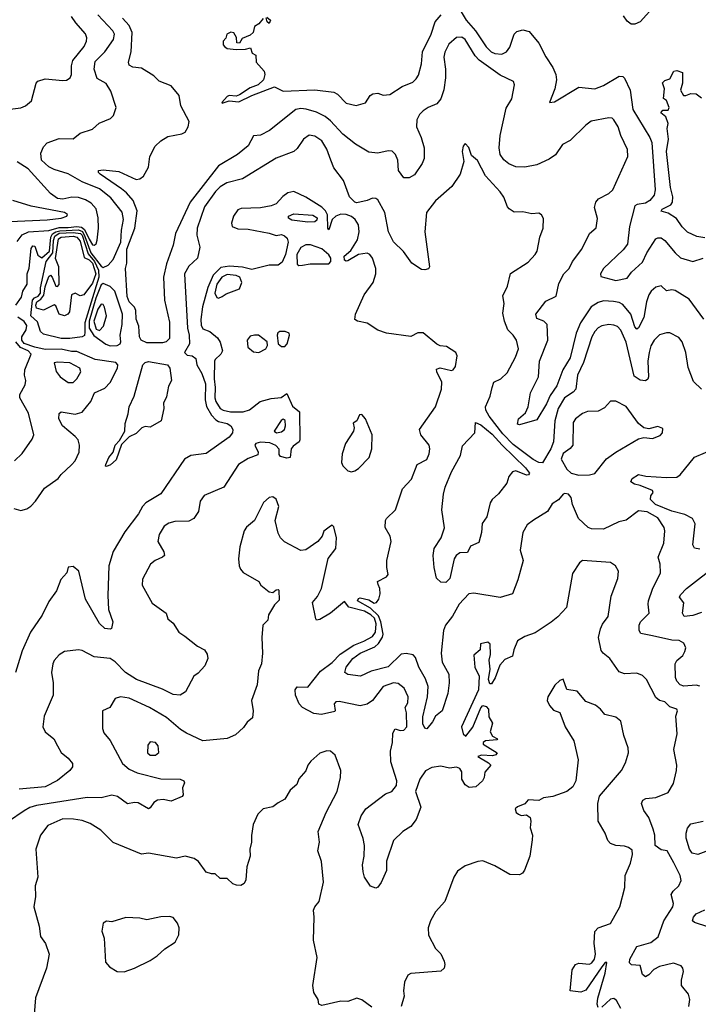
# Model space of a CAD drawing. Extents: x 2133461 to 2293071, y 753526 to 916327.
# Tile 86 of 256: x 2149049 to 2152927, y 841938 to 847568. Entities that reach past the tile are written whole.
import ezdxf

# ---------------------------------------------------------------- set-up
doc = ezdxf.new("R2010")
doc.units = 0

msp = doc.modelspace()

# ---------------------------------------------------------------- linework, layer by layer
at = {"layer": '0CON10XD'}
for points in [[(2151561.2, 847631.2), (2151600.2, 847565), (2151654, 847505), (2151715, 847413.6), (2151743.4, 847385), (2151765, 847374), (2151805, 847371.2), (2151830.9, 847385), (2151849, 847411), (2151874.7, 847485), (2151889.1, 847500.9), (2151925, 847510.9), (2151960.4, 847500.4), (2152015, 847433.3), (2152055, 847355.6), (2152096.4, 847295), (2152113.6, 847255), (2152117.5, 847225), (2152107.8, 847172.2), (2152077.5, 847095), (2152105, 847098.9), (2152245, 847182.5), (2152335, 847173.5), (2152385, 847191.5), (2152475, 847244.5), (2152495, 847242.5), (2152505, 847233.3), (2152537, 847165), (2152552.9, 847055), (2152650.9, 846895), (2152661.4, 846865), (2152680, 846595), (2152674.7, 846565.3), (2152650.9, 846535), (2152625, 846518.2), (2152578.5, 846511.5), (2152565, 846502.9), (2152534.6, 846385.4), (2152521.8, 846285), (2152498.1, 846251.9), (2152385.5, 846145), (2152368.6, 846115), (2152369.3, 846099.3), (2152456.4, 846076.4), (2152520.5, 846089.5), (2152545.6, 846125), (2152608.3, 846181.7), (2152633.4, 846235), (2152685, 846314.4), (2152695, 846321.5), (2152715, 846321.1), (2152736, 846306), (2152794.2, 846234.2), (2152825, 846206.4), (2152895, 846185.5), (2152955, 846204.4)], [(2152685, 847655.5), (2152595, 847555.5), (2152565, 847542.9), (2152543.1, 847543.1), (2152520.1, 847560.1), (2152499.3, 847589.2)], [(2148995, 847057.3), (2149055, 847063.5), (2149081.2, 847075), (2149115.8, 847105), (2149142, 847205), (2149153, 847217), (2149195, 847230.8), (2149295, 847219.5), (2149316.9, 847223.1), (2149337.1, 847235), (2149345.4, 847254.6), (2149345.3, 847305), (2149353.3, 847335), (2149417.1, 847415), (2149431.1, 847445), (2149431.9, 847465), (2149425, 847488), (2149369.5, 847549.5), (2149345, 847586.9)], [(2149421.1, 846328.8), (2149455, 846235.1), (2149515, 846158.3), (2149525, 846151.6), (2149554.4, 846165), (2149582.4, 846197.6), (2149626.5, 846295), (2149630.2, 846365), (2149642.7, 846425), (2149635, 846467.7), (2149569.8, 846549.8), (2149505, 846601.6), (2149405, 846640.6), (2149325, 846686.8), (2149245, 846710.5), (2149215, 846726.4), (2149172.5, 846765), (2149169.4, 846805), (2149185, 846840.5), (2149205, 846863.3), (2149275, 846889.2), (2149353.5, 846886.5), (2149395, 846920), (2149465, 846941.2), (2149502.7, 846977.3), (2149567.7, 847002.3), (2149585, 847020), (2149600, 847065), (2149569.7, 847159.7), (2149543.8, 847203.8), (2149491.6, 847231.6), (2149474.2, 847285), (2149480.9, 847329.1), (2149535.5, 847384.5), (2149584.7, 847455), (2149590, 847485), (2149582, 847505), (2149495.9, 847595)], [(2152957.9, 845855), (2152875, 845970.8), (2152795, 846020), (2152775, 846023.5), (2152745, 846017.1), (2152715, 846045.6), (2152685, 846039.4), (2152657.8, 846015), (2152645, 845994.3), (2152631.6, 845955), (2152615.3, 845865), (2152585, 845805.7), (2152575, 845799.2), (2152565, 845811.4), (2152541.6, 845885), (2152495, 845938.5), (2152475, 845950), (2152443.1, 845956.9), (2152385, 845960.4), (2152355, 845951.5), (2152315, 845925.3), (2152253.4, 845835), (2152228.1, 845775), (2152194.8, 845635), (2152153.1, 845565), (2152118.5, 845475), (2152081, 845419), (2152058.8, 845371.2), (2152005, 845280.7), (2151905, 845251.1), (2151894.3, 845255), (2151898.6, 845285), (2151939.4, 845320.6), (2151955.5, 845354.5), (2151968.9, 845435), (2152014.7, 845525), (2152019.8, 845615), (2152067.4, 845735), (2152062.5, 845825), (2152045, 845844.4), (2152005, 845859.2), (2151997.8, 845885), (2152055, 845957.8), (2152115, 845986.2), (2152130.9, 846059.1), (2152157.8, 846115), (2152188.2, 846145), (2152207.8, 846185), (2152260.6, 846255), (2152304.6, 846345.4), (2152342.7, 846377.3), (2152351.7, 846431.7), (2152334.5, 846494.5), (2152341.4, 846525), (2152356.5, 846543.5), (2152415.8, 846575), (2152439.4, 846595), (2152524.5, 846785), (2152523.3, 846825), (2152484.6, 846905), (2152469.6, 846955), (2152445, 846995.8), (2152435, 847005.6), (2152415, 847007.8), (2152315, 846987.5), (2152284.7, 846965.3), (2152195, 846877.5), (2152150, 846855), (2152110, 846795), (2152075, 846770), (2152005, 846737.5), (2151935, 846725.4), (2151885, 846726.8), (2151845, 846744), (2151815, 846767.5), (2151795, 846798), (2151788.7, 846835), (2151794.2, 846905.8), (2151828.5, 847061.5), (2151861.5, 847115), (2151877.5, 847195), (2151870, 847215), (2151795, 847250.5), (2151675, 847336), (2151651.4, 847361.4), (2151595, 847455.4), (2151575, 847468.5), (2151545, 847467.1), (2151501.2, 847428.8), (2151477.7, 847382.3), (2151473, 847353), (2151482.9, 847285), (2151482.5, 847235), (2151472.9, 847167.1), (2151454.7, 847115.3), (2151433.1, 847086.9), (2151383.6, 847066.4), (2151355, 847047.5), (2151333.6, 847025), (2151319.2, 846995), (2151316.8, 846955), (2151343.5, 846893.5), (2151359.6, 846835), (2151360, 846775), (2151349.4, 846745), (2151305, 846681.2), (2151275, 846663.8), (2151245, 846663.8), (2151213.5, 846705), (2151208.9, 846765), (2151197.4, 846797.4), (2151177, 846817), (2151155, 846818.6), (2151095, 846804.4), (2151045, 846810.8), (2150967, 846857), (2150895, 846913.6), (2150825, 846990), (2150794.4, 847015), (2150745, 847040), (2150685.8, 847055.8), (2150655, 847060.3), (2150627.5, 847055), (2150475.8, 846935), (2150425, 846908.2), (2150385, 846904.4), (2150354.1, 846845.9), (2150292.8, 846797.2), (2150185, 846731.5), (2150023.3, 846525), (2149939.6, 846345), (2149925, 846278.8), (2149888.4, 846171.6), (2149870.9, 846095), (2149876.8, 845965), (2149905, 845837.5), (2149904.5, 845745), (2149885.6, 845725), (2149865, 845720.7), (2149775, 845720.4), (2149743.2, 845735), (2149732.8, 845755), (2149728.8, 845815), (2149713.6, 845855), (2149713.4, 845905), (2149705, 845924.4), (2149675.3, 845955.3), (2149663.5, 845985), (2149654.4, 846144.4), (2149660.4, 846175), (2149660.6, 846255), (2149706.9, 846375), (2149720.3, 846475), (2149696.8, 846535), (2149658.7, 846578.7), (2149630.9, 846600.9), (2149508.6, 846685), (2149499.2, 846695), (2149500, 846705), (2149525, 846710), (2149615, 846699.4), (2149713.8, 846655), (2149735, 846657.1), (2149756.9, 846673.1), (2149784.5, 846725), (2149792.9, 846785), (2149823.5, 846845), (2149854.8, 846875.2), (2149895, 846900), (2149975, 846915.4), (2149995, 846924.5), (2150012, 846955), (2150016.6, 846985), (2149970.6, 847075), (2149960.8, 847135), (2149915, 847190.8), (2149845, 847215.7), (2149815, 847247.5), (2149745, 847291.3), (2149695, 847296.2), (2149675, 847308.6), (2149671.1, 847325), (2149685.3, 847385), (2149692.1, 847495), (2149675.3, 847535), (2149636.3, 847576.3)], [(2150440, 847575), (2150415.9, 847544.1), (2150390.8, 847529.2), (2150383.3, 847495), (2150365, 847478.8), (2150319.3, 847460.7), (2150305, 847433.8), (2150290, 847435), (2150287, 847467), (2150273, 847493), (2150255, 847496.7), (2150232.5, 847485), (2150227, 847463), (2150212.5, 847445), (2150211.2, 847425), (2150218.8, 847415), (2150235, 847402.5), (2150285, 847398), (2150340, 847400), (2150367.5, 847407.5), (2150377.5, 847377.5), (2150397.5, 847365), (2150400, 847325), (2150445, 847273.3), (2150450, 847255), (2150441.2, 847225), (2150412, 847195), (2150365, 847179.2), (2150305, 847138.2), (2150285, 847131.2), (2150245, 847134.3), (2150235, 847129.4), (2150203.8, 847095), (2150205, 847090), (2150245, 847103.5), (2150301.2, 847098.8), (2150374.6, 847135.4), (2150505, 847183.3), (2150555, 847158.8), (2150735, 847167.3), (2150843.5, 847153.5), (2150865, 847141.4), (2150915, 847090), (2150972.5, 847077.5), (2151025, 847093.3), (2151052.5, 847135), (2151066.7, 847145), (2151095, 847147.8), (2151125.9, 847135.9), (2151165, 847140), (2151235, 847186.7), (2151295, 847211.4), (2151315, 847229.2), (2151328.3, 847251.7), (2151345.5, 847315), (2151350.4, 847385), (2151400.9, 847485), (2151422.9, 847555), (2151456.7, 847595)], [(2150461.7, 847581.7), (2150481.2, 847565), (2150475, 847546.7), (2150463.8, 847555), (2150458.3, 847578.3)], [(2152965, 846320.7), (2152918.1, 846328.1), (2152865, 846353.3), (2152835, 846383.3), (2152801.9, 846431.9), (2152755, 846461.1), (2152715, 846473.3), (2152720.8, 846485), (2152770.3, 846509.7), (2152780.5, 846525), (2152782.2, 846555), (2152768.1, 846608.1), (2152746, 846814), (2152757.4, 846885), (2152750, 846945), (2152754.6, 846975), (2152742.1, 847012.1), (2152712.5, 847035), (2152725, 847050), (2152755, 847050), (2152760, 847065), (2152746.2, 847106.2), (2152728.3, 847118.3), (2152733, 847173), (2152723, 847207), (2152735, 847220), (2152765, 847230), (2152787, 847273), (2152805, 847277.5), (2152836.4, 847266.4), (2152835.8, 847204.2), (2152826.2, 847165), (2152843.3, 847135), (2152855, 847134), (2152883.4, 847146.6), (2152915, 847143.5), (2152945, 847120.6)], [(2152945, 845455.5), (2152899.1, 845499.1), (2152868.9, 845578.9), (2152855.3, 845665.3), (2152834.4, 845725), (2152815, 845750), (2152765, 845777.1), (2152745, 845778.1), (2152705, 845765.8), (2152675, 845735.7), (2152656.2, 845703.8), (2152645.3, 845665), (2152638.6, 845615), (2152642.5, 845525), (2152638.2, 845511.8), (2152625, 845503.5), (2152595, 845506.1), (2152560.5, 845530.5), (2152513.9, 845723.9), (2152485, 845792.5), (2152465, 845813.1), (2152445, 845822), (2152415, 845824.7), (2152375, 845817.3), (2152353.9, 845806.1), (2152335, 845784.5), (2152318.1, 845755), (2152271.5, 845608.5), (2152237.5, 845535), (2152227.8, 845455), (2152212.5, 845437.5), (2152162.5, 845405), (2152125.7, 845345), (2152107.3, 845275), (2152099.2, 845155), (2152083.8, 845115), (2152036.8, 845033.3), (2152015, 845035.9), (2151983.3, 845053.3), (2151868.4, 845138.4), (2151809.2, 845199.2), (2151731.5, 845301.5), (2151712.5, 845335), (2151710, 845355), (2151738.1, 845415), (2151748.1, 845465), (2151758.8, 845495), (2151798.8, 845515), (2151835, 845548.8), (2151882.6, 845637.4), (2151898.9, 845685), (2151888.9, 845735), (2151869.5, 845765), (2151839.1, 845795), (2151818.5, 845845), (2151810.3, 845890.3), (2151816.9, 845945), (2151810.3, 845989.7), (2151836.4, 846043.6), (2151853.6, 846116.4), (2151955, 846181.9), (2151995.6, 846225), (2152005.6, 846245), (2152020.5, 846325), (2152040.6, 846375), (2152041.7, 846431.7), (2152031.7, 846451.7), (2152015, 846461.2), (2151975, 846458), (2151925, 846470), (2151875, 846468), (2151846.8, 846486.8), (2151837.3, 846497.3), (2151815, 846553.8), (2151794.3, 846584.3), (2151711.1, 846675), (2151665, 846763.8), (2151631.7, 846791.7), (2151615, 846837.5), (2151595, 846860), (2151582.5, 846845), (2151577.5, 846815), (2151587, 846757), (2151565.8, 846685), (2151518.6, 846615), (2151425, 846531.4), (2151373.6, 846465), (2151364.7, 846354.7), (2151391.4, 846155), (2151385, 846143.8), (2151365, 846137.1), (2151345, 846140), (2151290.6, 846175), (2151241.7, 846241.7), (2151185, 846298.2), (2151156.3, 846355), (2151136.4, 846465), (2151095, 846537.5), (2151085, 846545.8), (2151065, 846548), (2151035.4, 846534.6), (2150975, 846520.8), (2150963.3, 846525), (2150933.3, 846555), (2150898.9, 846648.9), (2150845, 846720), (2150826.9, 846765), (2150805, 846827.1), (2150775, 846874.5), (2150735, 846902.7), (2150703.1, 846906.9), (2150671.4, 846885), (2150635, 846832), (2150616.2, 846815), (2150515, 846776.2), (2150321.8, 846658.2), (2150232.9, 846635), (2150195, 846612.3), (2150167.1, 846585), (2150105, 846497.8), (2150063.8, 846375), (2150060.5, 846335), (2150077.5, 846267.5), (2150065.3, 846204.7), (2150015, 846159.2), (2149990.5, 846115), (2150007.6, 845805), (2150017, 845765), (2150019.8, 845715), (2149991.4, 845665), (2150005, 845649.5), (2150035, 845646.6), (2150055, 845631.4), (2150060.7, 845595), (2150089.6, 845545), (2150110.8, 845485), (2150109.1, 845395), (2150116.7, 845356.7), (2150145.8, 845305.8), (2150170, 845280), (2150185, 845270), (2150235, 845258), (2150255.6, 845245), (2150267.5, 845225), (2150265.5, 845205), (2150245, 845180), (2150115, 845087.8), (2150027.5, 845075), (2149990, 845055), (2149855, 844856), (2149769.2, 844805), (2149750, 844785), (2149728, 844742), (2149650.5, 844639.5), (2149583.3, 844526.7), (2149558.2, 844445), (2149552.2, 844275), (2149555.6, 844195), (2149581.2, 844125), (2149573, 844087), (2149565, 844082.5), (2149535, 844086.2), (2149505, 844116), (2149425.3, 844255.3), (2149387.5, 844415), (2149355, 844441.5), (2149325, 844436.9), (2149318.9, 844405), (2149283.1, 844366.9), (2149258.7, 844301.3), (2149215, 844240.9), (2149178, 844162), (2149109.7, 844065), (2149062, 843958), (2149025.3, 843834.7)], [(2149035, 846300), (2149062.2, 846337.8), (2149100, 846355), (2149215, 846362.2), (2149275, 846379.8), (2149325, 846379), (2149375, 846386.4), (2149401.4, 846381.4), (2149419, 846369), (2149445, 846312.8), (2149465, 846281.3), (2149475, 846279.6), (2149485, 846286.9), (2149492.4, 846307.6), (2149500, 846375), (2149498, 846435), (2149486.4, 846486.4), (2149458.2, 846518.2), (2149425, 846538.7), (2149385, 846551.3), (2149346.6, 846553.4), (2149295, 846541.8), (2149265, 846545.7), (2149224.2, 846575), (2149096.9, 846715), (2149034.4, 846755)], [(2152935, 843757.1), (2152915, 843763.1), (2152845, 843757.5), (2152823.1, 843765), (2152803.8, 843785), (2152796.1, 843806.1), (2152793.9, 843885), (2152805, 843904.4), (2152837.8, 843932.2), (2152850, 843955), (2152855.5, 843975.5), (2152845, 844002.5), (2152817.6, 844017.6), (2152775, 844020), (2152664.8, 844044.8), (2152598.1, 844058.1), (2152589.2, 844075), (2152588.6, 844105), (2152596.9, 844125), (2152646.5, 844175), (2152640, 844225), (2152643.3, 844245), (2152665, 844310.8), (2152711.2, 844405), (2152708.5, 844455), (2152697.5, 844495), (2152730.4, 844575), (2152736.2, 844645), (2152731.2, 844665), (2152695, 844720.3), (2152635, 844754), (2152585, 844759.7), (2152515, 844706.2), (2152473.7, 844696.3), (2152385, 844653.8), (2152316.3, 844656.3), (2152298, 844665), (2152242.2, 844715), (2152208.5, 844795), (2152200.6, 844835), (2152185, 844854.3), (2152165, 844857.8), (2152154, 844855), (2152127.4, 844822.6), (2152091.3, 844798.7), (2152065, 844755.8), (2151984.6, 844705.4), (2151949.8, 844680.2), (2151924.5, 844635), (2151909.4, 844535), (2151926.2, 844475), (2151895.5, 844364.5), (2151864.6, 844285.4), (2151795, 844264.7), (2151645, 844288.5), (2151615, 844285.6), (2151561.1, 844225), (2151523.1, 844156.9), (2151481.6, 844105), (2151470.5, 844075), (2151456.9, 843945), (2151464, 843894), (2151500.4, 843825), (2151502.5, 843775), (2151495, 843714), (2151463.1, 843615), (2151424.6, 843585.4), (2151407.3, 843552.7), (2151375, 843513.3), (2151365, 843516.7), (2151351.8, 843541.8), (2151352.4, 843582.4), (2151380, 843695), (2151383.8, 843755), (2151368.2, 843798.2), (2151329.4, 843865), (2151311.1, 843921.1), (2151296.6, 843936.6), (2151256.6, 843943.4), (2151229.2, 843940.8), (2151155, 843868.1), (2151057.4, 843842.6), (2150996.2, 843813.8), (2150923.3, 843823.3), (2150906, 843835), (2150914.4, 843865), (2150952.7, 843915), (2150993.8, 843945), (2151078.7, 843981.3), (2151099.9, 844000.1), (2151122.2, 844037.8), (2151126.2, 844055), (2151113.2, 844125), (2151099, 844159), (2151052.9, 844202.9), (2150979.4, 844245), (2150985, 844258.1), (2150995, 844262.2), (2151045, 844250.3), (2151075, 844231.2), (2151088.2, 844235), (2151102.2, 844255), (2151108.2, 844285), (2151107.5, 844315), (2151098.2, 844338.2), (2151094.3, 844355.7), (2151145, 844381.4), (2151154.2, 844395), (2151146.5, 844435), (2151147.3, 844475), (2151172.5, 844585), (2151165.6, 844615), (2151136.9, 844665), (2151140, 844705), (2151145, 844716.2), (2151195.8, 844765), (2151236.9, 844885), (2151288.5, 844941.5), (2151321.2, 845025), (2151375, 845054), (2151389.2, 845085), (2151392.9, 845115), (2151388, 845135), (2151341.2, 845195), (2151334.2, 845225), (2151425.7, 845355), (2151458.9, 845455), (2151461.2, 845495), (2151431.9, 845555), (2151431.2, 845568.8), (2151452.5, 845577.5), (2151517.5, 845562.5), (2151526.7, 845565), (2151539.2, 845585), (2151548.6, 845645), (2151542, 845665), (2151488.9, 845698.9), (2151452.5, 845702.5), (2151432.1, 845712.1), (2151355, 845777.1), (2151325, 845778.1), (2151285, 845756.7), (2151145, 845774.6), (2151095, 845792.1), (2151035, 845831.9), (2150980, 845845), (2150964.5, 845854.5), (2150967.1, 845885), (2151016.9, 845995), (2151068.5, 846065), (2151083.3, 846115), (2151084.4, 846145), (2151065, 846203.8), (2151050, 846225), (2151035, 846232.5), (2150985, 846226), (2150925, 846188.8), (2150915, 846186.7), (2150905, 846193.3), (2150903.8, 846215), (2150941.3, 846248.7), (2150980.1, 846309.9), (2150988.5, 846355), (2150984.7, 846395), (2150966.7, 846425), (2150945, 846441.8), (2150915, 846453.2), (2150884.1, 846455.9), (2150854.9, 846445.1), (2150834.1, 846425), (2150815, 846366.2), (2150809.2, 846375), (2150807.7, 846452.3), (2150797.2, 846475), (2150775, 846495.2), (2150685, 846552.9), (2150615, 846585.7), (2150581.3, 846578.7), (2150552.4, 846557.6), (2150514.6, 846515.4), (2150485.8, 846504.2), (2150425, 846491.3), (2150315, 846487.6), (2150295, 846481.1), (2150270.3, 846445), (2150260, 846405), (2150262.9, 846385), (2150295, 846373), (2150355, 846370.4), (2150475, 846348.1), (2150515, 846333.8), (2150545, 846339.2), (2150562.8, 846332.8), (2150577.9, 846317.9), (2150582.7, 846295), (2150568.7, 846225), (2150548.1, 846181.9), (2150525, 846164.3), (2150475, 846164.6), (2150375, 846140), (2150322.6, 846152.6), (2150248.6, 846158.6), (2150198.6, 846151.4), (2150153.6, 846106.4), (2150123.8, 846036.2), (2150093.1, 845926.9), (2150083.4, 845853.4), (2150085, 845822), (2150095, 845800.6), (2150134.7, 845784.7), (2150178.9, 845748.9), (2150194.6, 845724.6), (2150207.5, 845675), (2150198.1, 845655), (2150165, 845625.7), (2150162.8, 845615), (2150159.8, 845515), (2150166.1, 845465), (2150164.6, 845405), (2150170.4, 845385), (2150194.4, 845345), (2150211.8, 845335), (2150253.5, 845326.5), (2150325, 845325.8), (2150362.9, 845337.1), (2150424, 845385), (2150485, 845401.4), (2150542.8, 845407.2), (2150575, 845430), (2150607.6, 845357.6), (2150647.5, 845325), (2150650, 845165), (2150645.6, 845154.4), (2150610.8, 845129.2), (2150601.1, 845115), (2150595, 845064), (2150575, 845060), (2150540, 845070), (2150532, 845082), (2150531.2, 845111.2)], [(2148995, 846414.8), (2149205, 846422.8), (2149286.1, 846433.9), (2149318.9, 846445), (2149322.5, 846455), (2149305.1, 846465.1), (2149115, 846502.2), (2149010, 846535)], [(2150695, 846410.8), (2150605, 846422), (2150585, 846433.9), (2150584.7, 846445), (2150615, 846457.2), (2150725, 846450), (2150748, 846435), (2150747.6, 846422.4), (2150735, 846412), (2150695, 846410.8)], [(2149027.3, 845935), (2149058.2, 845981.8), (2149066.2, 846015), (2149091.9, 846055), (2149091.8, 846115), (2149102.9, 846147.1), (2149115, 846258.8), (2149123.3, 846275), (2149135, 846273.3), (2149151.7, 846221.7), (2149175, 846206.2), (2149218.7, 846245), (2149226.1, 846325), (2149237.1, 846342.9), (2149255, 846354.8), (2149278.4, 846361.6), (2149385, 846365.6), (2149406.9, 846356.9), (2149421.1, 846328.8)], [(2149335, 845745.1), (2149285, 845745.6), (2149185, 845769), (2149166.8, 845785), (2149149.7, 845839.7), (2149111.6, 845875), (2149122.6, 845965), (2149132.7, 845977.3), (2149155, 845988), (2149167, 846005), (2149168.3, 846035), (2149199.5, 846185), (2149238.4, 846235), (2149241.7, 846305), (2149249.2, 846330.8), (2149275, 846346.8), (2149355, 846350.9), (2149396.5, 846345), (2149405.5, 846335), (2149439.7, 846229.7), (2149475.7, 846185.7), (2149499.4, 846135), (2149500.9, 846095), (2149421.8, 845835), (2149420.6, 845780.6), (2149418.2, 845761.8), (2149405, 845754.7), (2149335, 845745.1)], [(2149305, 845873.7), (2149273.8, 845883.8), (2149255, 845931.1), (2149245, 845938.2), (2149185, 845907.5), (2149145, 845917.5), (2149140.5, 845935), (2149147.1, 845955), (2149169.8, 845970.2), (2149187.1, 845992.9), (2149195, 846040.4), (2149215, 846100), (2149225, 846106.4), (2149235, 846095.7), (2149255, 846044.1), (2149265, 846042), (2149275, 846054.2), (2149272.8, 846155), (2149252.7, 846202.7), (2149269.8, 846315), (2149285, 846325.2), (2149355, 846330), (2149375, 846323.8), (2149395, 846301.5), (2149417.7, 846207.7), (2149445, 846194.3), (2149464.4, 846175), (2149483.6, 846115), (2149465, 846061.5), (2149415, 845994.5), (2149395, 845989.5), (2149365, 846004.7), (2149344.8, 845995.2), (2149332.7, 845897.3), (2149324.7, 845885), (2149305, 845873.7)], [(2150645, 846162.8), (2150665, 846164.1), (2150708.1, 846171.9), (2150815, 846172.5), (2150826.8, 846185), (2150826.3, 846205), (2150815, 846223.6), (2150775, 846257.3), (2150710.1, 846280.1), (2150685, 846280.9), (2150655, 846264.7), (2150632.2, 846225), (2150635, 846169.4), (2150645, 846162.8)], [(2150185, 845976), (2150205, 845984.5), (2150229.5, 846000.5), (2150305, 846028.4), (2150317.6, 846065), (2150306.6, 846096.6), (2150285.6, 846105.6), (2150235, 846111.3), (2150203.3, 846095), (2150174.6, 846055), (2150164.8, 846004.8), (2150175, 845978.8), (2150185, 845976)], [(2149565, 845703), (2149605, 845704.8), (2149623.2, 845715), (2149626.5, 845725), (2149623.6, 845765), (2149635.2, 845825), (2149635.5, 845885), (2149592.6, 846015), (2149565, 846042), (2149525, 846059.8), (2149515, 846051.1), (2149483.9, 845975), (2149446.1, 845845), (2149446, 845805), (2149472.3, 845762.3), (2149541.9, 845711.9), (2149565, 845703)], [(2149505, 845790.4), (2149526.9, 845815), (2149545.3, 845875), (2149533.8, 845925), (2149525, 845938.5), (2149515, 845942.2), (2149495, 845912.9), (2149473.1, 845845), (2149485, 845799.3), (2149505, 845790.4)], [(2149015, 844772.2), (2149055, 844762.2), (2149088.7, 844771.3), (2149113.2, 844786.8), (2149140, 844815), (2149190.7, 844889.3), (2149269.2, 844945), (2149285, 844968), (2149345, 845022.5), (2149365, 845046), (2149388.1, 845095), (2149390, 845135), (2149382.5, 845165), (2149366.5, 845185), (2149293.9, 845245), (2149272.7, 845285), (2149275, 845316.7), (2149285, 845325.8), (2149365, 845311.5), (2149406.5, 845323.5), (2149454.7, 845385), (2149475.7, 845434.3), (2149535, 845461.5), (2149565, 845492.9), (2149606.8, 845575), (2149609.6, 845595), (2149598.3, 845608.3), (2149479.2, 845625), (2149375, 845671.2), (2149345, 845670.7), (2149285, 845683.7), (2149195, 845682.4), (2149135, 845694.7), (2149075, 845715.6), (2149060.2, 845735), (2149060.7, 845755), (2149086, 845795), (2149088.7, 845818.7), (2149075, 845842), (2149037.9, 845867.9)], [(2150415, 845664.8), (2150455, 845685.3), (2150464.8, 845705), (2150462.5, 845725), (2150413.1, 845763.1), (2150390, 845765), (2150365, 845758.1), (2150349, 845735), (2150353, 845695), (2150385, 845668), (2150415, 845664.8)], [(2150545, 845698.6), (2150565, 845698.6), (2150577.3, 845715), (2150591.2, 845765), (2150588.8, 845775), (2150565.8, 845785.8), (2150535, 845784.7), (2150523.2, 845776.8), (2150519.3, 845765), (2150526.8, 845715), (2150545, 845698.6)], [(2149020, 845045), (2149062.9, 845087.1), (2149120.2, 845169.8), (2149128.9, 845195), (2149098.3, 845318.3), (2149049.1, 845405), (2149050.5, 845425), (2149079.6, 845480.4), (2149083.1, 845505), (2149076.5, 845535), (2149078.2, 845565), (2149113.8, 845655), (2149096.5, 845675), (2149053.5, 845693.5), (2149025.8, 845725)], [(2149355, 845493.5), (2149375.3, 845514.7), (2149397.8, 845555), (2149392.5, 845575), (2149335, 845605.1), (2149265, 845610.4), (2149246.5, 845605), (2149256.3, 845556.3), (2149280, 845525), (2149325, 845493.5), (2149355, 845493.5)], [(2149545, 845013.1), (2149540, 845015), (2149540.6, 845025), (2149557.9, 845065), (2149582.1, 845095), (2149595, 845134.2), (2149618.9, 845161.1), (2149650, 845215), (2149651.8, 845258.2), (2149669.2, 845315), (2149674, 845354), (2149703.9, 845416.1), (2149752.5, 845595), (2149765, 845608.2), (2149785, 845613.8), (2149894, 845595), (2149906.9, 845575), (2149916, 845505), (2149898.3, 845471.7), (2149888.3, 845411.7), (2149870, 845375), (2149873.3, 845345), (2149858, 845275), (2149795, 845237.5), (2149765, 845241.2), (2149747.5, 845235), (2149715, 845202.5), (2149675, 845182), (2149630.8, 845139.2), (2149599.7, 845050.3), (2149568.1, 845021.9), (2149545, 845013.1)], [(2152245, 844963.1), (2152305, 844964.7), (2152336.1, 844973.9), (2152402.5, 845057.5), (2152455, 845094.6), (2152585, 845171.2), (2152615, 845178.8), (2152665, 845173.8), (2152709.5, 845190.5), (2152723.3, 845205), (2152725, 845230), (2152695, 845242.5), (2152645, 845228.8), (2152615, 845233.3), (2152585, 845258.8), (2152515, 845355.8), (2152455, 845386), (2152424.3, 845385.7), (2152391.5, 845348.5), (2152355, 845329.4), (2152293.1, 845326.9), (2152265, 845315.6), (2152224.4, 845285), (2152212.1, 845265), (2152210.9, 845135), (2152194.7, 845115.3), (2152155, 845087.8), (2152142.7, 845055), (2152175, 844998.6), (2152200.6, 844975), (2152245, 844963.1)], [(2150945, 844983.3), (2150965, 844987.5), (2150985, 845001.2), (2151046.2, 845065), (2151060.8, 845115), (2151063.8, 845195), (2151025.9, 845285.9), (2151005, 845310), (2150991.7, 845308.3), (2150976.4, 845273.6), (2150955, 845260), (2150960, 845235), (2150956.7, 845215), (2150911.2, 845145), (2150891.2, 845085), (2150888.8, 845035), (2150896.4, 845016.4), (2150925, 844987.5), (2150945, 844983.3)], [(2150516.4, 845206.4), (2150545, 845211.7), (2150561.6, 845225), (2150568.8, 845245), (2150565.7, 845275.8), (2150555, 845284.5), (2150543.3, 845276.7), (2150502.9, 845215), (2150516.4, 845206.4)], [(2151485, 844350), (2151455, 844352), (2151430, 844375), (2151417.5, 844435), (2151412.3, 844505), (2151417.3, 844545), (2151457.8, 844605), (2151477, 844663), (2151461.5, 844765), (2151471.2, 844855), (2151481.1, 844895), (2151517.1, 844982.9), (2151568.7, 845075), (2151578.5, 845131.5), (2151650, 845205), (2151653.3, 845265), (2151685, 845251.8), (2151748.6, 845198.6), (2151805.9, 845135), (2151940.4, 845005), (2151962.5, 844975), (2151957.5, 844965), (2151945.6, 844964.4), (2151885, 844987.5), (2151865, 844982), (2151844.6, 844955.4), (2151832.1, 844917.9), (2151785, 844856), (2151749.2, 844825), (2151736.9, 844805), (2151719.4, 844725), (2151692.1, 844687.9), (2151688.6, 844635), (2151672.3, 844577.7), (2151625, 844556.7), (2151608.3, 844521.7), (2151565, 844519.4), (2151542.5, 844505), (2151532.5, 844485), (2151507.6, 844372.4), (2151485, 844350)], [(2150531.2, 845111.2), (2150513.1, 845133.1), (2150477.7, 845147.7), (2150425, 845152.7), (2150397.5, 845145), (2150393.2, 845135), (2150412.1, 845095), (2150410.2, 845079.8), (2150355, 845058.8), (2150299.4, 845025), (2150215.9, 844894.1), (2150103.7, 844846.3), (2150081.1, 844815), (2150071.5, 844755), (2150043.8, 844716.2), (2150015, 844700.6), (2149935, 844698.6), (2149900.9, 844689.1), (2149875, 844672), (2149845.6, 844625), (2149839.1, 844585), (2149873.1, 844525), (2149875.7, 844505), (2149865.4, 844494.6), (2149823.6, 844476.4), (2149796, 844454), (2149750.9, 844369.1), (2149748.9, 844335), (2149805, 844231.2), (2149886.7, 844175), (2149895, 844142.5), (2149926.4, 844116.4), (2149958, 844065), (2149992.1, 844042.1), (2150065, 843986.2), (2150104.5, 843964.5), (2150120, 843940), (2150124.4, 843915), (2150106.9, 843873.1), (2150069.5, 843830.5), (2150043.3, 843815), (2149996.4, 843723.6), (2149965, 843706.2), (2149925, 843710), (2149865, 843739.6), (2149715.5, 843795), (2149652.9, 843835), (2149595, 843895.5), (2149565, 843914.6), (2149475, 843923.9), (2149405, 843960.6), (2149385, 843964.4), (2149305, 843954.2), (2149275, 843936), (2149245, 843903.3), (2149238, 843885), (2149230, 843835), (2149240.8, 843775), (2149240, 843705), (2149188.6, 843585), (2149180.6, 843525), (2149195, 843495.8), (2149243.1, 843455), (2149264.2, 843415.8), (2149285, 843376.9), (2149326, 843345), (2149350, 843315), (2149350, 843295), (2149336.2, 843275), (2149265, 843217.1), (2149195, 843181.5), (2149045, 843168.8)], [(2152935, 844541.1), (2152905, 844545.8), (2152896.7, 844565), (2152909.5, 844685), (2152894.4, 844715), (2152849.3, 844739.3), (2152775, 844757), (2152682.3, 844795), (2152652.9, 844825), (2152655.7, 844845), (2152668.9, 844865), (2152665.6, 844875), (2152595.3, 844905.3), (2152561.7, 844911.7), (2152542, 844925), (2152550, 844945), (2152585, 844966.4), (2152627.4, 844957.4), (2152745, 844949.3), (2152805, 844951.8), (2152823.5, 844965), (2152905, 845066.5), (2153030.6, 845119.4)], [(2150442.7, 844807.3), (2150390, 844705), (2150345, 844666.2), (2150332, 844645), (2150306.7, 844553.3), (2150300, 844485), (2150303.3, 844445), (2150310, 844425), (2150325, 844406.7), (2150416.1, 844356.1), (2150427.5, 844335), (2150475, 844296.7), (2150495, 844292.5), (2150515, 844307.5), (2150525, 844310), (2150530, 844305), (2150531.7, 844248.3), (2150505, 844222.5), (2150471.2, 844165), (2150466, 844135), (2150438.8, 844105), (2150432.5, 844035), (2150437.1, 843945), (2150430, 843885), (2150414.3, 843845), (2150405.6, 843764.4), (2150374, 843675), (2150383.8, 843615), (2150380, 843575), (2150348.8, 843551.2), (2150328.7, 843521.3), (2150281.3, 843478.7), (2150235, 843458.1), (2150095.6, 843444.4), (2150001.7, 843488.3), (2149968.4, 843508.4), (2149888.3, 843578.3), (2149790, 843635), (2149675, 843687.8), (2149624.4, 843695.6), (2149595, 843686.2), (2149563.3, 843635), (2149521.2, 843615), (2149522.5, 843515), (2149530, 843490), (2149565.5, 843445.5), (2149636.1, 843315), (2149675, 843281.6), (2149720.6, 843260.6), (2149855, 843227.9), (2149965, 843225.4), (2149986, 843215), (2149990, 843205), (2149978.8, 843175), (2149983.8, 843135), (2149976.7, 843125), (2149915, 843100), (2149868, 843108), (2149835.4, 843104.6), (2149815, 843091.4), (2149795, 843061.2), (2149785, 843056), (2149725, 843089.1), (2149705, 843091.8), (2149665, 843083.1), (2149607.8, 843125), (2149575, 843133.1), (2149515, 843117.9), (2149435, 843121.1), (2149145, 843074.1), (2149107.2, 843062.8), (2149075, 843044.6), (2148985, 842983.3)], [(2152873.3, 841925), (2152878.5, 841965), (2152871.1, 841995), (2152831.5, 842045), (2152831.2, 842075), (2152841.9, 842125), (2152839.2, 842145), (2152828.3, 842158.3), (2152785, 842172.1), (2152705.3, 842154.7), (2152672.6, 842137.4), (2152645, 842106.7), (2152625, 842094.5), (2152608.3, 842108.3), (2152595, 842160), (2152545, 842164.1), (2152534.2, 842175), (2152535.9, 842195), (2152575, 842268), (2152655, 842290.3), (2152696.7, 842323.3), (2152729.5, 842415), (2152782, 842495), (2152785.3, 842515), (2152771.1, 842565), (2152782.5, 842585), (2152816, 842615), (2152829.2, 842645), (2152823.1, 842675), (2152786.9, 842746.9), (2152748.8, 842815), (2152715, 842820), (2152681.2, 842845), (2152678.2, 842905), (2152669.2, 842939.2), (2152643.6, 843005), (2152616.4, 843045), (2152601.9, 843085), (2152610.8, 843105), (2152626.3, 843113.7), (2152685, 843120.9), (2152755, 843147.9), (2152785, 843200), (2152803.3, 843275), (2152804.2, 843305), (2152786.9, 843395), (2152807.1, 843485), (2152799.2, 843585), (2152807.5, 843615), (2152803.8, 843625), (2152765, 843638.9), (2152735, 843667.1), (2152705, 843675.6), (2152685, 843691.4), (2152630.8, 843795), (2152608.7, 843818.7), (2152575, 843831.4), (2152505, 843826.9), (2152475, 843838.8), (2152421.1, 843915), (2152382.5, 843945), (2152371.2, 843961.2), (2152357.5, 844035), (2152367.5, 844085), (2152379.2, 844110.8), (2152412.5, 844155), (2152429.1, 844270.9), (2152467, 844373), (2152470, 844415), (2152453.8, 844445), (2152425, 844464.3), (2152265, 844476), (2152248.3, 844461.7), (2152207.9, 844402.1), (2152173, 844207), (2152125, 844154.2), (2152086.7, 844123.3), (2151995, 844062.5), (2151935, 844040), (2151894.3, 844015.7), (2151872, 843965), (2151865, 843927.5), (2151820.9, 843909.1), (2151793.2, 843876.8), (2151766.2, 843805), (2151745, 843770), (2151735, 843770), (2151728.8, 843795), (2151738, 843855), (2151731.4, 843905), (2151738.8, 843938.8), (2151737.3, 843997.3), (2151725, 844008.8), (2151681.7, 843998.3), (2151680, 843965), (2151643.8, 843935), (2151650.8, 843865), (2151674.3, 843815), (2151670.5, 843735), (2151574.2, 843524.2), (2151584, 843484), (2151598.3, 843471.7), (2151638.2, 843521.8), (2151685, 843633.3), (2151695, 843646.2), (2151715, 843641.2), (2151728.8, 843625), (2151730.8, 843580.8), (2151750, 843545), (2151737.5, 843495), (2151750, 843470), (2151780, 843455), (2151775, 843450), (2151710, 843445), (2151697.5, 843435), (2151696.7, 843425), (2151777.5, 843375), (2151770, 843365), (2151751.3, 843358.7), (2151687.3, 843362.7), (2151666.7, 843355), (2151728.6, 843318.6), (2151741.4, 843305), (2151707.1, 843265), (2151703.8, 843235), (2151694.1, 843215.9), (2151655, 843181.2), (2151617, 843177), (2151595, 843193.3), (2151575.8, 843225), (2151575, 843267.5), (2151565, 843286.7), (2151545, 843293.3), (2151505, 843287.5), (2151455, 843298.8), (2151405, 843292), (2151368.2, 843271.8), (2151335.6, 843225), (2151310, 843155), (2151340.4, 843065), (2151315, 842993.8), (2151285, 842954.3), (2151238, 842925), (2151185.7, 842875), (2151144.5, 842755.5), (2151145, 842702.5), (2151113.8, 842635), (2151095, 842607.5), (2151085, 842602.5), (2151054.1, 842614.1), (2151020, 842665), (2151011.2, 842695), (2151008, 842735), (2151018.1, 842785), (2151018.6, 842845), (2151012.5, 842885), (2150982.9, 842965), (2151000.8, 843015), (2151027.5, 843055), (2151139.6, 843140.4), (2151176, 843154), (2151202, 843188), (2151204, 843215), (2151169.1, 843325), (2151168.6, 843385), (2151180, 843435), (2151181.7, 843488.3), (2151195, 843512.5), (2151223.6, 843503.6), (2151244.5, 843504.5), (2151260.9, 843525), (2151259.2, 843605), (2151252.5, 843635), (2151267.9, 843662.1), (2151268.6, 843695), (2151246, 843745), (2151212.1, 843772.1), (2151185, 843775.5), (2151126, 843755), (2151064.2, 843675.8), (2151035, 843654), (2150995, 843644.2), (2150875, 843669.2), (2150855, 843666.9), (2150846, 843655), (2150852.5, 843617.5), (2150848.9, 843611.1), (2150774.3, 843595.7), (2150729.9, 843599.9), (2150665, 843634.4), (2150646.2, 843656.2), (2150625.3, 843705.3), (2150623.6, 843735), (2150635, 843752.2), (2150695, 843751.8), (2150768.2, 843841.8), (2150835, 843891.7), (2150880.5, 843939.5), (2150958.3, 843991.7), (2151015.6, 844015), (2151065, 844041.6), (2151083, 844065), (2151086.9, 844113.1), (2151076.7, 844145), (2151056.1, 844165), (2151020, 844185), (2150929.3, 844209.3), (2150905, 844241.1), (2150825.5, 844174.5), (2150765, 844137.5), (2150745, 844133.8), (2150741.7, 844141.7), (2150722.5, 844235), (2150751.1, 844268.9), (2150774.4, 844315), (2150812.3, 844487.7), (2150856.2, 844545), (2150858.8, 844605), (2150845, 844667.5), (2150835, 844677.5), (2150825, 844672.5), (2150787, 844643), (2150776.7, 844615), (2150753.3, 844585), (2150685, 844536.7), (2150655, 844532.5), (2150562.7, 844582.7), (2150540, 844605), (2150525, 844632.5), (2150509.2, 844705), (2150530, 844785), (2150515, 844826.7), (2150495, 844838.8), (2150475, 844836.7), (2150442.7, 844807.3)], [(2152945, 844178.2), (2152895, 844160.4), (2152845.6, 844155.6), (2152836.7, 844175), (2152843.6, 844233.6), (2152820, 844265), (2152825, 844278.6), (2152860, 844315), (2153039.2, 844455)], [(2152355, 841918.8), (2152349.3, 841939.3), (2152353.4, 841973.4), (2152395, 842116.2), (2152405, 842177.5), (2152395, 842176.2), (2152375, 842151.4), (2152285, 842019.2), (2152255, 842006.4), (2152194.4, 842014.4), (2152205.6, 842135), (2152225, 842165.7), (2152245, 842172.5), (2152305, 842167.5), (2152319.4, 842175), (2152332.9, 842195), (2152339.6, 842225), (2152332.2, 842287.8), (2152336.3, 842353.7), (2152355.5, 842374.5), (2152425, 842398.9), (2152479.4, 842495), (2152506.4, 842605), (2152509.2, 842675), (2152539.2, 842745), (2152551.2, 842795), (2152548.3, 842818.3), (2152527.5, 842835), (2152505, 842842.5), (2152455, 842845.7), (2152425, 842858), (2152410, 842875), (2152395.7, 842915.7), (2152354.5, 842984.5), (2152353.1, 843085), (2152362.1, 843127.9), (2152487.5, 843275), (2152511.7, 843318.3), (2152528.6, 843375), (2152525.6, 843405), (2152500.6, 843475), (2152485, 843556.7), (2152455, 843578.8), (2152393.3, 843595), (2152368, 843625), (2152339.1, 843649.1), (2152285, 843668.8), (2152235, 843728), (2152175, 843737.5), (2152155, 843796.2), (2152135, 843790), (2152106.6, 843763.4), (2152066.2, 843695), (2152063.8, 843675), (2152075.8, 843645.8), (2152099.5, 843619.5), (2152135.8, 843605.8), (2152166.2, 843525), (2152216.2, 843445), (2152241.2, 843335), (2152228, 843215), (2152209.4, 843180.6), (2152175.6, 843154.4), (2152095, 843126), (2152041.7, 843118.3), (2152015, 843103.8), (2151955, 843106.7), (2151935, 843083.3), (2151893, 843067), (2151880, 843055), (2151886, 843035), (2151898.8, 843025), (2151915, 843017.5), (2151945, 843021.2), (2151965.7, 843005.7), (2151970, 842985), (2151966.4, 842946.4), (2151978.8, 842905), (2151977.7, 842877.7), (2151964, 842785), (2151933.8, 842705), (2151921.7, 842688.3), (2151905, 842678.8), (2151850.7, 842679.3), (2151765, 842729.5), (2151695, 842757.8), (2151667.5, 842755), (2151595, 842730), (2151551.2, 842698.8), (2151530.8, 842665), (2151477.5, 842525), (2151425, 842466.7), (2151396, 842415), (2151384, 842375), (2151385, 842332.5), (2151425, 842257.5), (2151455.7, 842225.7), (2151474, 842185), (2151478, 842165), (2151474, 842145), (2151455, 842126.2), (2151285, 842113.8), (2151266.1, 842103.9), (2151248.8, 842065), (2151242, 842015), (2151245.8, 841985), (2151228, 841925)], [(2149825, 843362.7), (2149843.3, 843376.7), (2149840, 843415), (2149825, 843434.2), (2149795, 843438.8), (2149780.3, 843419.7), (2149778.6, 843375), (2149795, 843362.7), (2149825, 843362.7)], [(2151061.7, 841921.7), (2151005, 841963.8), (2150975, 841972), (2150925, 841954), (2150885, 841955.8), (2150775, 841930), (2150758.3, 841938.3), (2150753.8, 841965), (2150730, 842005), (2150724.1, 842045.9), (2150748.6, 842205), (2150727.7, 842305), (2150732.5, 842435), (2150728.6, 842475), (2150735.6, 842494.4), (2150760.8, 842525), (2150784.6, 842635.4), (2150774.3, 842754.3), (2150753.1, 842815), (2150761.8, 842865), (2150754.5, 842925), (2150801.1, 843035), (2150863.1, 843155), (2150882.5, 843235), (2150884.1, 843274.1), (2150851.7, 843361.7), (2150825.7, 843385.7), (2150805, 843388), (2150765, 843374), (2150712, 843328), (2150696, 843305), (2150685, 843273.3), (2150645, 843226.7), (2150633.3, 843195), (2150595, 843162.5), (2150565, 843110), (2150525, 843090), (2150495, 843066.7), (2150440, 843055), (2150410, 843025), (2150383.6, 842966.4), (2150373, 842903), (2150373.3, 842865), (2150363.3, 842825), (2150366.1, 842783.9), (2150347, 842723), (2150341.1, 842648.9), (2150331.4, 842628.6), (2150313.2, 842616.8), (2150288.3, 842618.3), (2150267.3, 842627.3), (2150235, 842656.7), (2150195, 842657.5), (2150165, 842683.3), (2150145, 842683.3), (2150115, 842694), (2150070, 842755), (2150045, 842771.4), (2149995, 842784.2), (2149945, 842774.2), (2149785, 842802), (2149745, 842796), (2149583, 842863), (2149513.1, 842933.1), (2149451.5, 842971.5), (2149405, 842988.5), (2149356, 842996), (2149295, 842998), (2149209.1, 842960.9), (2149167.5, 842905), (2149141.1, 842825), (2149152.2, 842665), (2149138.1, 842615), (2149140, 842555), (2149130, 842495), (2149160.5, 842385), (2149166.9, 842325), (2149195.6, 842285), (2149217.5, 842225), (2149201.5, 842145), (2149138.5, 841975), (2149130, 841855)], [(2152985, 842816.4), (2152925, 842793.8), (2152891.5, 842801.5), (2152877, 842825), (2152857.9, 842887.9), (2152857, 842917), (2152864.5, 842945.5), (2152885, 842969.2), (2152954, 842985)], [(2149645, 842122.5), (2149705, 842144.2), (2149795, 842188), (2149835, 842214.2), (2149878.8, 842255), (2149937.7, 842292.3), (2149958.8, 842335), (2149960, 842375), (2149951.4, 842401.4), (2149925, 842433.8), (2149905, 842440), (2149855, 842438.6), (2149775, 842420), (2149735, 842430), (2149655, 842433.3), (2149575, 842410), (2149545, 842412.5), (2149525, 842402.5), (2149518.8, 842355), (2149531.2, 842315), (2149538.3, 842178.3), (2149561.2, 842151.2), (2149605, 842126), (2149645, 842122.5)], [(2152980.9, 842380.9), (2152905, 842406.2), (2152893.8, 842415), (2152899.2, 842435), (2152915, 842455.7), (2152965, 842477.5)], [(2152485, 841913.3), (2152459.7, 841959.7), (2152445, 841970.8), (2152425, 841966.5), (2152375, 841921.4)]]:
    msp.add_lwpolyline(points, dxfattribs=at)

doc.saveas('drawing.dxf')
